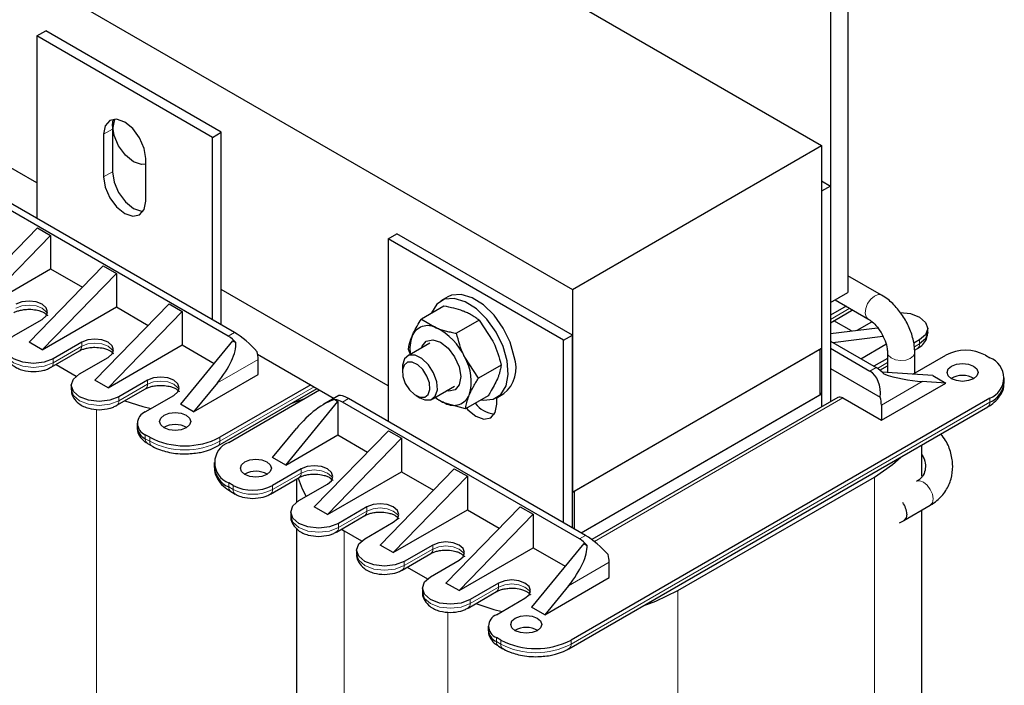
# Model space of a CAD drawing. Header units: millimetres. Extents: x 5 to 418, y 2 to 292.
# Tile 31 of 36: x 344 to 376, y 92 to 114. Entities that reach past the tile are written whole.
import ezdxf

# ---------------------------------------------------------------- set-up
doc = ezdxf.new("R2010")
doc.units = ezdxf.units.MM

msp = doc.modelspace()

# ---------------------------------------------------------------- linework, layer by layer
at = {"color": 7, "linetype": 'Continuous', "lineweight": 25}
for p, q in [((341.3783, 126.1266), (369.6626, 109.7984)), ((333.3456, 121.4894), (361.6299, 105.1612)), ((370.5111, 117.8004), (370.5111, 105.0624)), ((369.9454, 117.4739), (369.9454, 104.7358)), ((344.3765, 113.3251), (344.6593, 113.4884)), ((344.3765, 113.3251), (344.3765, 107.446)), ((350.0333, 110.0594), (344.3765, 113.3251)), ((350.3162, 110.2227), (344.6593, 113.4884)), ((344.3765, 108.5891), (339.0024, 111.6914)), ((346.8089, 110.451), (346.8306, 110.6353)), ((346.5261, 110.1571), (346.5261, 108.7853)), ((346.8089, 110.3204), (346.8089, 108.9486)), ((350.0333, 110.0594), (350.3162, 110.2227)), ((350.3162, 104.0171), (350.3162, 110.2227)), ((350.0333, 104.1804), (350.0333, 110.0594)), ((361.6299, 105.1612), (369.6626, 109.7984)), ((369.6626, 109.7984), (369.6626, 103.2661)), ((347.8837, 108.0016), (347.8837, 109.3733)), ((369.6626, 108.6552), (369.9454, 108.4919)), ((369.9454, 108.4919), (369.6626, 108.3287)), ((369.6626, 108.3287), (369.6626, 101.382)), ((369.9454, 108.4919), (369.9454, 101.5453)), ((350.5424, 103.6579), (342.9057, 108.0665)), ((350.7404, 103.7722), (343.1037, 108.1808)), ((344.3906, 107.144), (342.0006, 104.6864)), ((344.3906, 107.144), (344.8149, 106.899)), ((355.6902, 106.7938), (355.973, 106.9571)), ((361.6299, 103.6915), (355.973, 106.9571)), ((344.8149, 106.899), (342.4248, 104.4415)), ((344.8149, 106.899), (344.8149, 105.8212)), ((355.6902, 106.7938), (355.6902, 100.9148)), ((361.347, 103.5282), (355.6902, 106.7938)), ((342.4248, 104.4415), (344.8149, 105.8212)), ((346.5119, 105.9193), (344.1219, 103.4618)), ((344.5462, 103.2169), (346.9362, 105.6744)), ((344.8149, 105.8212), (345.8406, 105.229)), ((346.5119, 105.9193), (346.9362, 105.6744)), ((346.9362, 105.6744), (346.9362, 104.5966)), ((371.5938, 104.9779), (370.5111, 105.6029)), ((355.6902, 102.0578), (350.3162, 105.1602)), ((361.6299, 105.1612), (361.6299, 98.6289)), ((369.9454, 104.7358), (370.5111, 105.0624)), ((357.6187, 104.9235), (357.3924, 104.7929)), ((370.0992, 104.8246), (371.1538, 104.2157)), ((344.5462, 103.2169), (346.9362, 104.5966)), ((346.2432, 102.2372), (348.6332, 104.6947)), ((346.6675, 101.9922), (349.0575, 104.4498)), ((346.9362, 104.5966), (347.9619, 104.0044)), ((348.6332, 104.6947), (349.0575, 104.4498)), ((349.0575, 104.4498), (349.0575, 103.372)), ((357.4916, 104.6265), (356.7633, 104.2061)), ((370.4531, 104.6202), (369.9454, 104.3272)), ((369.9454, 104.0883), (370.6287, 104.4827)), ((343.6269, 103.6659), (344.5462, 104.1965)), ((356.7633, 104.2061), (357.2401, 103.9269)), ((358.622, 104.1701), (357.8937, 103.7497)), ((358.622, 104.1701), (359.0666, 103.4993)), ((370.6206, 103.823), (370.0533, 104.1505)), ((370.8109, 103.8471), (371.2821, 104.1191)), ((369.9454, 103.7378), (371.461, 103.9292)), ((373.0799, 103.772), (373.0799, 103.9026)), ((344.5462, 103.2169), (344.1219, 103.4618)), ((345.819, 103.4618), (344.8997, 102.9311)), ((350.6839, 103.5109), (349.0009, 101.4616)), ((350.6839, 103.5109), (350.789, 103.4502)), ((357.0326, 103.4305), (356.3168, 103.0173)), ((361.347, 103.5282), (361.6299, 103.6915)), ((361.347, 97.6491), (361.347, 103.5282)), ((361.6299, 97.4859), (361.6299, 103.6915)), ((369.9454, 103.4946), (371.4162, 102.6456)), ((370.0241, 103.4492), (371.634, 103.6525)), ((372.8163, 103.5353), (372.629, 103.4271)), ((344.8334, 102.654), (345.7527, 103.1846)), ((346.6675, 101.9922), (349.0575, 103.372)), ((349.0575, 103.372), (350.0834, 102.7797)), ((356.3452, 103.2189), (356.3987, 103.0646)), ((361.6299, 98.6289), (369.6626, 103.2661)), ((361.6864, 98.6616), (369.606, 103.2334)), ((369.606, 103.2334), (369.606, 101.7637)), ((369.9454, 103.266), (371.2182, 102.5313)), ((370.9214, 102.9312), (371.7332, 103.3999)), ((371.7823, 103.1271), (371.7823, 102.4844)), ((372.657, 103.2044), (372.75, 103.2581)), ((372.6623, 102.4667), (372.6623, 103.1271)), ((345.7482, 102.4413), (346.6675, 102.9719)), ((351.4862, 103.0803), (353.9567, 101.6541)), ((351.5041, 102.4168), (351.5041, 102.9067)), ((358.606, 102.3061), (358.1615, 102.9768)), ((371.7823, 102.9384), (371.3457, 102.6863)), ((372.6032, 102.4325), (373.6648, 103.0454)), ((374.9376, 103.0454), (375.079, 102.9638)), ((344.8201, 102.6475), (344.8317, 102.653)), ((344.9934, 102.7463), (345.6452, 102.37)), ((356.1511, 102.651), (356.1511, 102.5107)), ((359.3343, 102.7265), (358.606, 102.3061)), ((369.9454, 102.6128), (371.5501, 101.6864)), ((371.5391, 102.559), (371.7823, 102.6995)), ((373.2406, 102.3923), (371.6088, 102.4954)), ((346.6675, 101.9922), (346.2432, 102.2372)), ((347.9403, 102.2372), (347.021, 101.7065)), ((349.4252, 101.2167), (351.5041, 102.4168)), ((373.6648, 102.1474), (372.8999, 102.1957)), ((373.2406, 102.3923), (373.6648, 102.1474)), ((375.5477, 102.18), (375.5477, 102.3106)), ((345.4846, 102.0739), (345.4846, 101.9432)), ((346.9548, 101.4293), (347.874, 101.96)), ((350.1902, 102.1482), (349.4252, 101.2167)), ((350.2074, 100.1231), (353.4081, 101.9708)), ((353.2012, 102.0902), (350.2737, 100.4002)), ((350.5566, 100.237), (353.484, 101.9269)), ((357.1167, 101.6316), (357.8325, 102.0448)), ((371.5859, 100.9472), (373.6648, 102.1474)), ((347.8696, 101.2167), (348.7888, 101.7473)), ((352.3951, 99.5022), (354.078, 101.5516)), ((352.5954, 101.5016), (353.0082, 101.6523)), ((354.1066, 101.7406), (353.6227, 101.4613)), ((353.9728, 101.6123), (354.078, 101.5516)), ((354.078, 101.5516), (354.078, 100.4737)), ((361.8561, 97.1266), (354.2194, 101.5352)), ((362.0541, 97.2409), (354.4174, 101.6495)), ((356.5952, 101.7414), (356.7167, 101.6712)), ((358.9162, 101.7393), (358.1879, 101.3189)), ((359.1922, 101.6751), (359.4185, 101.8057)), ((359.1974, 101.4703), (359.1974, 101.6781)), ((375.079, 101.6575), (361.5874, 93.869)), ((361.9128, 97.3225), (369.6626, 101.7963)), ((361.9128, 97.3225), (369.606, 101.7637)), ((370.1814, 101.6815), (362.2572, 97.1069)), ((369.606, 101.829), (369.6626, 101.7963)), ((369.6626, 101.7963), (369.6626, 101.382)), ((370.3414, 101.6657), (371.5859, 100.9472)), ((346.9414, 101.4228), (346.9531, 101.4284)), ((349.4252, 101.2167), (349.0009, 101.4616)), ((358.1879, 101.3189), (357.5343, 101.4961)), ((361.5212, 93.5918), (375.0127, 101.3804)), ((371.5859, 101.4372), (371.5859, 100.9472)), ((347.606, 100.8493), (347.606, 100.7186)), ((351.9708, 99.7471), (352.7357, 100.6786)), ((355.7043, 100.6127), (353.3143, 98.1551)), ((355.7043, 100.6127), (356.1286, 100.3678)), ((348.011, 100.4002), (347.8696, 100.4819)), ((352.3951, 99.5022), (354.078, 100.4737)), ((356.1286, 100.3678), (353.7386, 97.9102)), ((354.078, 100.4737), (355.033, 99.9224)), ((356.1286, 100.3678), (356.1286, 99.2899)), ((347.9359, 100.2047), (348.0773, 100.1231)), ((350.1978, 100.1182), (350.2057, 100.1221)), ((372.8944, 99.1438), (372.8944, 100.1575)), ((352.3951, 99.5022), (351.9708, 99.7471)), ((350.0879, 99.5838), (350.0879, 99.4532)), ((352.89, 99.3797), (351.9708, 98.8491)), ((357.8256, 99.3881), (355.4356, 96.9305)), ((357.8256, 99.3881), (358.2499, 99.1432)), ((351.0798, 99.2164), (351.0663, 99.2083)), ((351.9045, 98.5719), (352.8237, 99.1026)), ((352.7412, 99.0549), (352.7412, 98.3078)), ((353.7386, 97.9102), (356.1286, 99.2899)), ((355.8599, 96.6856), (358.2499, 99.1432)), ((356.1286, 99.2899), (357.1543, 98.6978)), ((358.2499, 99.1432), (358.2499, 98.0653)), ((365.024, 95.4609), (371.3597, 99.1184)), ((350.698, 98.8491), (350.5566, 98.9307)), ((352.8193, 98.3592), (353.7386, 98.8899)), ((350.6229, 98.6536), (350.7643, 98.5719)), ((361.6864, 98.6616), (361.6864, 97.4532)), ((353.7386, 97.9102), (353.3143, 98.1551)), ((355.0113, 98.1551), (354.0921, 97.6245)), ((355.8599, 96.6856), (358.2499, 98.0653)), ((357.5569, 95.7059), (359.947, 98.1635)), ((358.2499, 98.0653), (359.2756, 97.4732)), ((359.947, 98.1635), (360.3712, 97.9185)), ((372.315, 97.7247), (373.1636, 98.2145)), ((372.8944, 82.9342), (372.8944, 98.0592)), ((352.5557, 97.9918), (352.5557, 97.8612)), ((354.0258, 97.3473), (354.9451, 97.878)), ((357.9812, 95.461), (360.3712, 97.9185)), ((360.3712, 97.9185), (360.3712, 96.8407)), ((372.1716, 97.6408), (372.3157, 97.7251)), ((352.7412, 97.4681), (352.7412, 81.2034)), ((354.1869, 97.4403), (354.276, 97.3876)), ((354.9406, 97.1346), (355.8599, 97.6653)), ((354.0125, 97.3408), (354.0241, 97.3463)), ((354.276, 97.3876), (354.8376, 97.0634)), ((354.677, 96.7672), (354.677, 96.6366)), ((355.8599, 96.6856), (355.4356, 96.9305)), ((357.1327, 96.9305), (356.2134, 96.3998)), ((357.9812, 95.461), (360.3712, 96.8407)), ((361.9976, 96.9797), (360.3146, 94.9303)), ((360.3712, 96.8407), (361.3971, 96.2485)), ((361.9976, 96.9797), (362.1027, 96.919)), ((356.1471, 96.1227), (357.0664, 96.6534)), ((356.3071, 96.215), (356.9589, 95.8388)), ((357.062, 95.91), (357.9812, 96.4407)), ((362.8178, 95.8855), (362.8178, 96.3754)), ((356.1338, 96.1162), (356.1454, 96.1217)), ((360.7389, 94.6854), (362.8178, 95.8855)), ((356.7984, 95.5426), (356.7984, 95.412)), ((357.9812, 95.461), (357.5569, 95.7059)), ((359.254, 95.7059), (358.3347, 95.1752)), ((361.5039, 95.6169), (360.7389, 94.6854)), ((358.2685, 94.8981), (359.1877, 95.4287)), ((359.1833, 94.6854), (360.1025, 95.2161)), ((358.2552, 94.8916), (358.2668, 94.8971)), ((360.7389, 94.6854), (360.3146, 94.9303)), ((358.9197, 94.318), (358.9197, 94.1874)), ((359.3247, 93.869), (359.1833, 93.9506)), ((359.2496, 93.6735), (359.391, 93.5918)), ((361.5115, 93.5869), (361.5194, 93.5909))]:
    msp.add_line(p, q, dxfattribs=at)
at = {"color": 7, "linetype": 'Continuous', "lineweight": 18}
for p, q in [((346.5261, 110.1571), (346.8089, 110.3204)), ((346.5261, 108.7853), (346.8089, 108.9486)), ((370.5663, 104.5549), (369.9454, 104.1965)), ((350.7404, 103.7722), (350.5424, 103.6579)), ((345.819, 103.4618), (345.819, 103.3311)), ((372.8163, 103.5353), (372.8163, 103.4046)), ((345.819, 103.3311), (344.8997, 102.8005)), ((372.8163, 103.4046), (372.6499, 103.3086)), ((344.8997, 102.8005), (344.8997, 102.9311)), ((351.5041, 102.9067), (350.1902, 102.1482)), ((371.7823, 102.8077), (371.4573, 102.6201)), ((371.2182, 102.5313), (371.4162, 102.6456)), ((347.9403, 102.2372), (347.9403, 102.1065)), ((372.8999, 102.1957), (371.5859, 101.4372)), ((347.9403, 102.1065), (347.021, 101.5759)), ((353.3143, 102.0249), (350.2737, 100.2696)), ((347.021, 101.5759), (347.021, 101.7065)), ((354.4174, 101.6495), (354.2194, 101.5352)), ((375.079, 101.5269), (361.5874, 93.7383)), ((362.3381, 97.0454), (370.3414, 101.6657)), ((375.079, 101.5269), (375.079, 101.6575)), ((346.2998, 101.2997), (346.2998, 83.669)), ((347.8696, 100.3512), (347.8696, 100.4819)), ((348.011, 100.2696), (347.8696, 100.3512)), ((348.011, 100.2696), (348.011, 100.4002)), ((350.2737, 100.2696), (350.2737, 100.4002)), ((352.89, 99.3797), (352.89, 99.2491)), ((352.89, 99.2491), (351.9708, 98.7184)), ((371.3597, 99.1184), (371.3597, 80.7952)), ((350.5566, 98.8001), (350.5566, 98.9307)), ((350.698, 98.7184), (350.5566, 98.8001)), ((350.698, 98.7184), (350.698, 98.8491)), ((351.9708, 98.7184), (351.9708, 98.8491)), ((355.0113, 98.1551), (355.0113, 98.0245)), ((355.0113, 98.0245), (354.0921, 97.4938)), ((354.0921, 97.4938), (354.0921, 97.6245)), ((354.276, 97.3876), (354.276, 79.0644)), ((362.0541, 97.2409), (361.8561, 97.1266)), ((357.1327, 96.7999), (356.2134, 96.2692)), ((357.1327, 96.9305), (357.1327, 96.7999)), ((356.2134, 96.2692), (356.2134, 96.3998)), ((362.8178, 96.3754), (361.5039, 95.6169)), ((359.254, 95.5753), (358.3347, 95.0446)), ((359.254, 95.7059), (359.254, 95.5753)), ((365.024, 95.4609), (365.024, 77.1377)), ((358.3347, 95.0446), (358.3347, 95.1752)), ((357.6135, 94.7685), (357.6135, 77.1377)), ((359.1833, 93.82), (359.1833, 93.9506)), ((359.3247, 93.7383), (359.1833, 93.82)), ((359.3247, 93.7383), (359.3247, 93.869)), ((361.5874, 93.7383), (361.5874, 93.869))]:
    msp.add_line(p, q, dxfattribs=at)
at = {"color": 7, "linetype": 'Continuous', "lineweight": 25, "flags": 128}
for points in [[(347.8837, 109.3733), (347.832, 109.7032), (347.6849, 110.0424), (347.4647, 110.3395), (347.2049, 110.5491), (346.9451, 110.6394), (346.7249, 110.5966), (346.5777, 110.4272), (346.5261, 110.1571)], [(346.8876, 110.6414), (346.8606, 110.5905), (346.8089, 110.3204)], [(347.8837, 109.1939), (347.7475, 109.185), (347.4877, 109.2753), (347.228, 109.4849), (347.0077, 109.782), (346.8606, 110.1212), (346.8089, 110.451)], [(346.8089, 108.9486), (346.8606, 108.6188), (347.0077, 108.2795), (347.228, 107.9825), (347.4877, 107.7728), (347.7475, 107.6825), (347.805, 107.6806)], [(346.5261, 108.7853), (346.5777, 108.4555), (346.7249, 108.1162), (346.9451, 107.8192), (347.2049, 107.6096), (347.4647, 107.5193), (347.6849, 107.562), (347.832, 107.7314), (347.8837, 108.0016)], [(344.5462, 104.1965), (344.6762, 104.3089), (344.7219, 104.4415), (344.6762, 104.574), (344.5462, 104.6864), (344.3515, 104.7615), (344.1219, 104.7878), (343.8923, 104.7615), (343.6976, 104.6864)], [(359.53, 102.8622), (359.3963, 103.3282), (359.1731, 103.7866), (358.8785, 104.2002), (358.5365, 104.5355), (358.1747, 104.7654), (357.8224, 104.8712), (357.5082, 104.8444), (357.2575, 104.6871), (357.0906, 104.4121), (357.0831, 104.3907)], [(359.7563, 102.9928), (359.6225, 103.4588), (359.3994, 103.9172), (359.1048, 104.3308), (358.7628, 104.6661), (358.401, 104.896), (358.0487, 105.0018), (357.7345, 104.975), (357.6187, 104.9235)], [(370.6287, 104.4827), (370.6287, 104.4827), (370.6548, 104.5038)], [(372.1875, 104.4222), (372.5243, 104.3826), (372.8163, 104.27), (373.0114, 104.1015), (373.0799, 103.9026), (373.0114, 103.7038), (372.8163, 103.5353)], [(373.0799, 103.772), (373.0114, 103.5732), (372.8163, 103.4046)], [(344.8997, 102.9311), (344.6077, 102.8185), (344.2633, 102.7789), (343.9189, 102.8185), (343.6269, 102.9311), (343.4318, 103.0997), (343.3633, 103.2985), (343.4318, 103.4973), (343.6269, 103.6659)], [(346.6675, 102.9719), (346.7975, 103.0843), (346.8432, 103.2169), (346.7975, 103.3494), (346.6675, 103.4618), (346.4728, 103.5369), (346.2432, 103.5632), (346.0136, 103.5369), (345.819, 103.4618)], [(356.7694, 103.2785), (356.7877, 103.3296), (356.9235, 103.4955), (357.1299, 103.5419), (357.3755, 103.462), (357.6228, 103.2678), (357.8343, 102.9889), (357.9778, 102.6677), (358.0313, 102.3532), (357.9867, 102.0933), (357.8509, 101.9275), (357.6445, 101.881), (357.5693, 101.8928)], [(345.7527, 103.1846), (345.7527, 103.1846), (345.757, 103.1873)], [(356.7167, 101.6712), (356.8724, 101.6066), (357.0686, 101.6098), (357.2113, 101.7219), (357.2788, 101.9257), (357.2606, 102.1901), (357.1597, 102.4751), (356.9913, 102.7371), (356.7811, 102.9363), (356.5611, 103.0423), (356.3649, 103.039), (356.2221, 102.927), (356.1547, 102.7232), (356.1511, 102.651)], [(356.2475, 102.136), (356.3797, 101.9302), (356.5447, 101.7738), (356.7175, 101.6906), (356.8716, 101.6931), (356.9836, 101.7811), (357.0366, 101.9412), (357.0223, 102.1488), (356.9431, 102.3726), (356.8108, 102.5783), (356.6458, 102.7347), (356.4731, 102.818), (356.3189, 102.8154), (356.2069, 102.7274), (356.1539, 102.5674), (356.1682, 102.3597), (356.2475, 102.136)], [(358.6893, 101.6083), (358.7622, 101.5968), (359.0765, 101.6236), (359.3271, 101.7809), (359.494, 102.0559), (359.5635, 102.4263), (359.53, 102.8622)], [(374.5558, 102.2861), (374.3936, 102.2236), (374.2022, 102.2016), (374.0109, 102.2236), (373.8487, 102.2861), (373.7403, 102.3798), (373.7022, 102.4902), (373.7403, 102.6007), (373.8487, 102.6944), (374.0109, 102.7569), (374.2022, 102.7789), (374.3936, 102.7569), (374.5558, 102.6944), (374.6642, 102.6007), (374.7022, 102.4902), (374.6642, 102.3798), (374.5558, 102.2861)], [(347.021, 101.7065), (346.7291, 101.5939), (346.3846, 101.5543), (346.0402, 101.5939), (345.7482, 101.7065), (345.5532, 101.8751), (345.4846, 102.0739), (345.5532, 102.2727), (345.7482, 102.4413)], [(348.7888, 101.7473), (348.9189, 101.8597), (348.9645, 101.9922), (348.9189, 102.1248), (348.7888, 102.2372), (348.5942, 102.3122), (348.3645, 102.3386), (348.1349, 102.3122), (347.9403, 102.2372)], [(347.874, 101.96), (347.874, 101.96), (347.8783, 101.9627)], [(347.2055, 101.5741), (347.7905, 101.3896), (348.0547, 101.3235)], [(358.216, 101.3351), (358.2588, 101.2879), (358.5186, 101.0783), (358.7784, 100.988), (358.9986, 101.0308), (359.1457, 101.2001), (359.1974, 101.4703)], [(349.1848, 100.7023), (349.0226, 100.6397), (348.8312, 100.6178), (348.6399, 100.6397), (348.4777, 100.7023), (348.3693, 100.796), (348.3312, 100.9064), (348.3693, 101.0169), (348.4777, 101.1105), (348.6399, 101.1731), (348.8312, 101.1951), (349.0226, 101.1731), (349.1848, 101.1105), (349.2932, 101.0169), (349.3312, 100.9064), (349.2932, 100.796), (349.1848, 100.7023)], [(351.0798, 99.6083), (351.242, 99.6709), (351.4334, 99.6929), (351.6247, 99.6709), (351.7869, 99.6083), (351.8953, 99.5147), (351.9334, 99.4042), (351.8953, 99.2938), (351.7869, 99.2001), (351.6247, 99.1376), (351.4334, 99.1156), (351.242, 99.1376), (351.0798, 99.2001), (350.9714, 99.2938), (350.9334, 99.4042), (350.9714, 99.5147), (351.0798, 99.6083)], [(371.3597, 99.1184), (371.9468, 99.5223), (372.2094, 99.762)], [(353.7386, 98.8899), (353.8686, 99.0023), (353.9143, 99.1348), (353.8686, 99.2674), (353.7386, 99.3797), (353.5439, 99.4548), (353.3143, 99.4812), (353.0847, 99.4548), (352.89, 99.3797)], [(352.7968, 99.087), (352.9197, 98.7437), (353.0551, 98.4953)], [(352.8237, 99.1026), (352.8238, 99.1026), (352.8281, 99.1052)], [(354.0921, 97.6245), (353.8001, 97.5118), (353.4557, 97.4723), (353.1113, 97.5118), (352.8193, 97.6245), (352.6242, 97.793), (352.5557, 97.9918), (352.6242, 98.1907), (352.8193, 98.3592)], [(355.8599, 97.6653), (355.9899, 97.7776), (356.0356, 97.9102), (355.9899, 98.0428), (355.8599, 98.1551), (355.6652, 98.2302), (355.4356, 98.2566), (355.206, 98.2302), (355.0113, 98.1551)], [(354.9451, 97.878), (354.9451, 97.878), (354.9494, 97.8806)], [(372.4062, 97.9261), (372.3825, 97.8023), (372.315, 97.7247), (372.315, 97.7247)], [(372.4062, 97.9261), (372.3825, 97.8023), (372.3156, 97.725)], [(356.2134, 96.3998), (355.9214, 96.2872), (355.577, 96.2477), (355.2326, 96.2872), (354.9406, 96.3998), (354.7455, 96.5684), (354.677, 96.7672), (354.7455, 96.9661), (354.9406, 97.1346)], [(357.9812, 96.4407), (358.1113, 96.553), (358.1569, 96.6856), (358.1113, 96.8181), (357.9812, 96.9305), (357.7865, 97.0056), (357.5569, 97.032), (357.3273, 97.0056), (357.1327, 96.9305)], [(357.0664, 96.6534), (357.0664, 96.6534), (357.0707, 96.656)], [(358.3347, 95.1752), (358.0428, 95.0626), (357.6984, 95.0231), (357.3539, 95.0626), (357.062, 95.1752), (356.8669, 95.3438), (356.7984, 95.5426), (356.8669, 95.7414), (357.062, 95.91)], [(360.1025, 95.2161), (360.2326, 95.3284), (360.2783, 95.461), (360.2326, 95.5935), (360.1025, 95.7059), (359.9079, 95.781), (359.6783, 95.8073), (359.4486, 95.781), (359.254, 95.7059)], [(359.1877, 95.4287), (359.1877, 95.4287), (359.192, 95.4314)], [(363.9091, 94.9704), (364.3243, 95.1219), (365.024, 95.4609)], [(358.5192, 95.0428), (359.1042, 94.8583), (359.3684, 94.7922)], [(360.4985, 94.1711), (360.3363, 94.1085), (360.1449, 94.0865), (359.9536, 94.1085), (359.7914, 94.1711), (359.683, 94.2647), (359.6449, 94.3752), (359.683, 94.4856), (359.7914, 94.5793), (359.9536, 94.6418), (360.1449, 94.6638), (360.3363, 94.6418), (360.4985, 94.5793), (360.6069, 94.4856), (360.6449, 94.3752), (360.6069, 94.2647), (360.4985, 94.1711)]]:
    msp.add_lwpolyline(points, dxfattribs=at)
at = {"color": 7, "linetype": 'Continuous', "lineweight": 18, "flags": 128}
for points in [[(371.1525, 104.2165), (371.0918, 104.2822), (371.063, 104.4017), (371.0814, 104.5509), (371.1444, 104.7071), (371.2423, 104.8465), (371.3602, 104.9479), (371.4802, 104.9959), (371.584, 104.983), (371.5939, 104.9778)], [(344.7111, 104.3761), (344.6762, 104.4434), (344.5462, 104.5557), (344.3515, 104.6308), (344.1219, 104.6572), (343.8923, 104.6308), (343.6976, 104.5557)], [(346.8325, 103.1515), (346.7975, 103.2188), (346.6675, 103.3311), (346.4728, 103.4062), (346.2432, 103.4326), (346.0136, 103.4062), (345.819, 103.3311)], [(344.8997, 102.8005), (344.6077, 102.6878), (344.2633, 102.6483), (343.9189, 102.6878), (343.6269, 102.8005), (343.4318, 102.969), (343.3633, 103.1678)], [(371.7823, 103.1256), (371.8089, 103.0402), (371.8979, 102.9555), (372.0364, 102.8969), (372.2031, 102.8734), (372.3728, 102.8884), (372.5196, 102.9398), (372.6211, 103.0198), (372.6619, 103.116), (372.6623, 103.1273)], [(348.9538, 101.9269), (348.9189, 101.9941), (348.7888, 102.1065), (348.5942, 102.1816), (348.3645, 102.208), (348.1349, 102.1816), (347.9403, 102.1065)], [(347.021, 101.5759), (346.7291, 101.4632), (346.3846, 101.4237), (346.0402, 101.4632), (345.7482, 101.5759), (345.5532, 101.7444), (345.4846, 101.9432)], [(353.9035, 99.0695), (353.8686, 99.1367), (353.7386, 99.2491), (353.5439, 99.3242), (353.3143, 99.3505), (353.0847, 99.3242), (352.89, 99.2491)], [(372.7447, 98.9867), (372.8245, 98.9963), (372.9436, 98.9549), (373.0626, 98.8588), (373.1636, 98.7226), (373.231, 98.5671), (373.2547, 98.416)], [(373.2547, 98.416), (373.231, 98.2922), (373.1636, 98.2145), (373.1636, 98.2145)], [(356.0248, 97.8449), (355.9899, 97.9121), (355.8599, 98.0245), (355.6652, 98.0996), (355.4356, 98.1259), (355.206, 98.0996), (355.0113, 98.0245)], [(354.0921, 97.4938), (353.8001, 97.3812), (353.4557, 97.3416), (353.1113, 97.3812), (352.8193, 97.4938), (352.6242, 97.6624), (352.5557, 97.8612)], [(358.1462, 96.6203), (358.1113, 96.6875), (357.9812, 96.7999), (357.7865, 96.8749), (357.5569, 96.9013), (357.3273, 96.8749), (357.1327, 96.7999)], [(356.2134, 96.2692), (355.9214, 96.1566), (355.577, 96.117), (355.2326, 96.1566), (354.9406, 96.2692), (354.7455, 96.4378), (354.677, 96.6366)], [(360.2675, 95.3957), (360.2326, 95.4629), (360.1025, 95.5753), (359.9079, 95.6503), (359.6783, 95.6767), (359.4486, 95.6503), (359.254, 95.5753)], [(358.3347, 95.0446), (358.0428, 94.932), (357.6984, 94.8924), (357.3539, 94.932), (357.062, 95.0446), (356.8669, 95.2131), (356.7984, 95.412)]]:
    msp.add_lwpolyline(points, dxfattribs=at)
at = {"color": 7, "linetype": 'Continuous', "lineweight": 25}
for centre, radius, start, end in [((356.9724, 103.4457), 0.5506, 60.90857, 156.92935), ((356.386, 102.1767), 1.9475, 24.2595, 63.98574), ((350.0268, 102.7954), 1.0048, 40.66492, 59.12634), ((357.5647, 103.2656), 1.168, 160.18491, 189.50589), ((350.5485, 102.8968), 0.9556, 0.59619, 15.73941), ((374.3012, 101.8172), 1.3833, 62.60967, 117.39033), ((356.8181, 102.1977), 1.553, 343.68811, 30.11388), ((358.7547, 102.6362), 1.0632, 308.63525, 19.59835), ((374.8312, 102.3106), 0.6986, 290.78342, 69.21658), ((370.9006, 101.7831), 1.0048, 40.66492, 59.12634), ((374.2022, 101.6699), 0.7243, 59.54613, 120.45387), ((374.7469, 102.2598), 0.8047, 294.37466, 354.3052), ((353.9454, 101.0914), 0.5216, 58.31429, 86.99155), ((358.0635, 102.7541), 1.3648, 231.43493, 247.18623), ((357.802, 101.9772), 0.5506, 240.90857, 336.92935), ((370.2477, 101.5348), 0.161, 54.38242, 114.30712), ((370.6303, 101.4272), 0.9556, 0.59619, 15.73941), ((348.009, 100.8493), 0.393, 110.78342, 249.21658), ((359.199, 102.0166), 0.871, 216.50677, 264.71141), ((348.0564, 100.7635), 0.4526, 185.6948, 245.62534), ((348.8312, 100.0861), 0.7243, 59.54613, 120.45387), ((349.1424, 102.5838), 2.4592, 242.60967, 297.39033), ((350.8045, 99.5838), 0.6986, 110.78342, 249.21658), ((350.8485, 99.5027), 0.7609, 182.29377, 247.43531), ((351.4328, 98.5597), 0.7456, 60.45053, 118.25641), ((351.3344, 100.0773), 1.3833, 242.60967, 297.39033), ((371.7296, 97.8932), 0.6774, 2.78542, 36.35205), ((361.3405, 96.2642), 1.0048, 40.66492, 59.12634), ((361.8622, 96.3655), 0.9556, 0.59619, 15.73941), ((359.3227, 94.318), 0.393, 110.78342, 249.21658), ((360.1449, 93.5548), 0.7243, 59.54613, 120.45387), ((359.3701, 94.2323), 0.4526, 185.6948, 245.62534), ((360.4561, 96.0525), 2.4592, 242.60967, 297.39033)]:
    msp.add_arc(centre, radius, start, end, dxfattribs=at)
at = {"color": 7, "linetype": 'Continuous', "lineweight": 18}
for centre, radius, start, end in [((345.6567, 103.3157), 0.163, 307.98996, 5.41773), ((372.6595, 103.3873), 0.1578, 305.01333, 6.29885), ((344.7436, 102.783), 0.1571, 304.11927, 6.38009), ((347.778, 102.0911), 0.163, 307.98996, 5.41773), ((346.865, 101.5584), 0.1571, 304.11927, 6.38009), ((374.9222, 101.5096), 0.1578, 305.01333, 6.29885), ((348.0264, 100.3339), 0.1578, 173.70115, 234.98667), ((348.1672, 100.2522), 0.1571, 173.6311, 235.75675), ((349.1424, 102.4531), 2.4592, 242.60967, 297.39033), ((350.1177, 100.2521), 0.157, 304.11038, 6.3809), ((352.7277, 99.2337), 0.163, 307.98996, 5.41773), ((350.7134, 98.7828), 0.1578, 173.70115, 234.98667), ((350.8542, 98.701), 0.1572, 173.63423, 235.72222), ((351.3344, 99.9467), 1.3833, 242.60967, 297.39033), ((351.8147, 98.701), 0.1571, 304.11927, 6.38009), ((354.8491, 98.0091), 0.163, 307.98996, 5.41773), ((353.936, 97.4764), 0.1571, 304.11927, 6.38009), ((356.9704, 96.7845), 0.163, 307.98996, 5.41773), ((356.0573, 96.2517), 0.1571, 304.11927, 6.38009), ((359.0917, 95.5599), 0.163, 307.98996, 5.41773), ((358.1787, 95.0271), 0.1571, 304.11927, 6.38009), ((359.3401, 93.8027), 0.1578, 173.70115, 234.98667), ((359.4809, 93.7209), 0.1571, 173.6311, 235.75675), ((360.4561, 95.9219), 2.4592, 242.60967, 297.39033), ((361.4314, 93.7209), 0.157, 304.11038, 6.3809)]:
    msp.add_arc(centre, radius, start, end, dxfattribs=at)
at = {"color": 7, "linetype": 'Continuous', "lineweight": 25}
for centre, major_axis, ratio, start_param, end_param in [((351.045, 103.2948), (0.6282, -0.5581), 0.2415771, 1.0629477, 2.276173), ((349.6245, 102.4747), (1.0613, 1.2125), 0.398878, 4.791202, 5.9109715), ((370.9136, 101.7022), (0.1526, 0.8845), 0.7055487, 4.8158868, 6.029112), ((372.3342, 102.5222), (1.1654, -0.2249), 0.2105821, 4.1396186, 5.2593881), ((353.3014, 100.3521), (1.0613, 1.2125), 0.398878, 0.5298398, 1.6496093), ((354.722, 101.1721), (0.6282, -0.5581), 0.2415771, 2.276173, 3.0614899), ((362.3587, 96.7635), (0.6282, -0.5581), 0.2415771, 1.0629477, 2.276173), ((360.9382, 95.9435), (1.0613, 1.2125), 0.398878, 4.791202, 5.9109715)]:
    msp.add_ellipse(centre, major_axis=major_axis, ratio=ratio, start_param=start_param, end_param=end_param, dxfattribs=at)
for points, knots in [([(372.6623, 103.1271), (372.6592, 103.2023), (372.6503, 103.4124), (372.5588, 103.7715), (372.3718, 104.1816), (372.1116, 104.5527), (371.8429, 104.819), (371.6606, 104.9352), (371.5938, 104.9779)], [0, 0, 0, 0, 0.1082011, 0.3021055, 0.4955563, 0.6894854, 0.8861192, 1, 1, 1, 1]), ([(343.6367, 104.4098), (343.6439, 104.4147), (343.6739, 104.4351), (343.7588, 104.4679), (343.8856, 104.5025), (344.0113, 104.5192), (344.1732, 104.5245), (344.3125, 104.5113), (344.4542, 104.4776), (344.5543, 104.4418), (344.6416, 104.3943), (344.6975, 104.3484), (344.7215, 104.3137), (344.7215, 104.3113), (344.7215, 104.3101)], [0, 0, 0, 0, 0.0274711, 0.1143157, 0.1975435, 0.3010202, 0.3522885, 0.4993674, 0.5569343, 0.6461873, 0.7324234, 0.8185403, 0.9065835, 1, 1, 1, 1]), ([(358.1452, 104.4494), (358.1317, 104.4547), (357.9396, 104.5311), (357.7075, 104.5805), (357.4916, 104.6265)], [0, 0, 0, 0, 0.0701742, 1, 1, 1, 1]), ([(358.622, 104.1701), (358.589, 104.1958), (358.5229, 104.2473), (358.4105, 104.32), (358.2866, 104.3887), (358.1924, 104.4291), (358.1452, 104.4494)], [0, 0, 0, 0, 0.2472686, 0.4953626, 0.746874, 1, 1, 1, 1]), ([(356.4659, 103.6615), (356.4818, 103.6976), (356.5564, 103.8668), (356.6722, 104.0567), (356.7633, 104.2061)], [0, 0, 0, 0, 0.213336, 1, 1, 1, 1]), ([(371.1538, 104.2157), (371.1839, 104.1967), (371.266, 104.1447), (371.4203, 103.9986), (371.5868, 103.771), (371.7154, 103.5049), (371.7756, 103.2758), (371.7805, 103.1667), (371.7823, 103.1271)], [0, 0, 0, 0, 0.1042429, 0.2847175, 0.4795277, 0.6827583, 0.8847048, 1, 1, 1, 1]), ([(357.2401, 103.9269), (357.2536, 103.9215), (357.3114, 103.8986), (357.4194, 103.8615), (357.5695, 103.8188), (357.7278, 103.7813), (357.8384, 103.7603), (357.8937, 103.7497)], [0, 0, 0, 0, 0.070002, 0.2997719, 0.5308037, 0.7650117, 1, 1, 1, 1]), ([(358.1615, 102.9768), (358.1531, 102.994), (358.0341, 103.2385), (357.9614, 103.5034), (357.8937, 103.7497)], [0, 0, 0, 0, 0.0701742, 1, 1, 1, 1]), ([(372.7461, 103.2619), (372.7681, 103.273), (372.8512, 103.3148), (372.9635, 103.4285), (373.0661, 103.5932), (373.0702, 103.7178), (373.072, 103.7719)], [0, 0, 0, 0, 0.1109048, 0.4186268, 0.7474806, 1, 1, 1, 1]), ([(356.3452, 103.2189), (356.3467, 103.2311), (356.3496, 103.2555), (356.3575, 103.3076), (356.371, 103.3766), (356.3943, 103.4658), (356.4248, 103.5602), (356.4522, 103.6277), (356.4659, 103.6615)], [0, 0, 0, 0, 0.0934904, 0.1870166, 0.3885607, 0.5906655, 0.7948828, 1, 1, 1, 1]), ([(359.0666, 103.4993), (359.0749, 103.4822), (359.1939, 103.2377), (359.2667, 102.9728), (359.3343, 102.7265)], [0, 0, 0, 0, 0.0701742, 1, 1, 1, 1]), ([(343.3712, 103.168), (343.3688, 103.1512), (343.3554, 103.0572), (343.432, 102.8839), (343.5768, 102.7213), (343.7516, 102.6173), (343.9686, 102.5346), (344.1476, 102.5215), (344.2633, 102.513)], [0, 0, 0, 0, 0.04299165, 0.24179582, 0.45127211, 0.59949249, 0.74125493, 1, 1, 1, 1]), ([(345.758, 103.1852), (345.7652, 103.1901), (345.7952, 103.2105), (345.8801, 103.2433), (346.0069, 103.2779), (346.1327, 103.2946), (346.2945, 103.2999), (346.4338, 103.2866), (346.5755, 103.253), (346.6756, 103.2172), (346.7629, 103.1696), (346.8188, 103.1238), (346.8429, 103.0891), (346.8429, 103.0867), (346.8429, 103.0855)], [0, 0, 0, 0, 0.0274711, 0.1143157, 0.1975435, 0.3010202, 0.3522885, 0.4993674, 0.5569343, 0.6461873, 0.7324234, 0.8185403, 0.9065835, 1, 1, 1, 1]), ([(344.2633, 102.513), (344.3778, 102.5217), (344.5364, 102.5337), (344.7228, 102.5949), (344.7935, 102.6365), (344.8295, 102.6578)], [0, 0, 0, 0, 0.55965224, 0.77529988, 1, 1, 1, 1]), ([(359.3343, 102.7265), (359.3311, 102.7009), (359.3246, 102.6495), (359.3081, 102.5674), (359.2856, 102.4807), (359.2603, 102.403), (359.2356, 102.337), (359.221, 102.3016), (359.2137, 102.284)], [0, 0, 0, 0, 0.1955317, 0.3914426, 0.5888453, 0.7869285, 0.8933967, 1, 1, 1, 1]), ([(358.3086, 101.7615), (358.3163, 101.7794), (358.3318, 101.8152), (358.3651, 101.8859), (358.41, 101.9743), (358.4697, 102.0821), (358.5349, 102.1928), (358.5823, 102.2683), (358.606, 102.3061)], [0, 0, 0, 0, 0.1064674, 0.2130713, 0.4082844, 0.604203, 0.8018825, 1, 1, 1, 1]), ([(359.2137, 102.284), (359.1444, 102.1414), (359.0591, 101.9659), (358.9388, 101.7751), (358.9162, 101.7393)], [0, 0, 0, 0, 0.8126371, 1, 1, 1, 1]), ([(345.4925, 101.9433), (345.4901, 101.9266), (345.4767, 101.8326), (345.5533, 101.6593), (345.6981, 101.4967), (345.8729, 101.3927), (346.0899, 101.31), (346.269, 101.2969), (346.3846, 101.2884)], [0, 0, 0, 0, 0.04299165, 0.24179582, 0.45127211, 0.59949249, 0.74125493, 1, 1, 1, 1]), ([(347.8793, 101.9606), (347.8865, 101.9655), (347.9165, 101.9858), (348.0015, 102.0187), (348.1282, 102.0533), (348.254, 102.07), (348.4158, 102.0753), (348.5551, 102.062), (348.6968, 102.0284), (348.7969, 101.9926), (348.8842, 101.945), (348.9401, 101.8992), (348.9642, 101.8645), (348.9642, 101.8621), (348.9642, 101.8609)], [0, 0, 0, 0, 0.0274711, 0.1143157, 0.1975435, 0.3010202, 0.3522885, 0.4993674, 0.5569343, 0.6461873, 0.7324234, 0.8185403, 0.9065835, 1, 1, 1, 1]), ([(375.0094, 101.383), (375.0286, 101.3927), (375.1305, 101.4442), (375.2816, 101.572), (375.4438, 101.7729), (375.5386, 101.9771), (375.5352, 102.11), (375.5341, 102.1558)], [0, 0, 0, 0, 0.0594127, 0.3159401, 0.5809315, 0.8556338, 1, 1, 1, 1]), ([(357.5343, 101.4961), (357.521, 101.5016), (357.4641, 101.5249), (357.3696, 101.5699), (357.2698, 101.6248), (357.2149, 101.6619), (357.1938, 101.6761)], [0, 0, 0, 0, 0.1037984, 0.4444993, 0.7870713, 1, 1, 1, 1]), ([(358.1879, 101.3189), (358.1909, 101.3434), (358.2066, 101.4738), (358.2629, 101.6325), (358.3086, 101.7615)], [0, 0, 0, 0, 0.1873629, 1, 1, 1, 1]), ([(346.3846, 101.2884), (346.4991, 101.2971), (346.6577, 101.3091), (346.8441, 101.3703), (346.9148, 101.4119), (346.9508, 101.4331)], [0, 0, 0, 0, 0.5596522, 0.7752999, 1, 1, 1, 1]), ([(347.6134, 100.7146), (347.6112, 100.6992), (347.5982, 100.6065), (347.676, 100.4359), (347.8009, 100.2857), (347.9074, 100.2259), (347.9393, 100.208)], [0, 0, 0, 0, 0.0733796, 0.4433439, 0.8331685, 1, 1, 1, 1]), ([(373.1636, 98.2145), (373.2368, 98.2618), (373.4313, 98.3874), (373.676, 98.6681), (373.8499, 99.0506), (373.9049, 99.4677), (373.8399, 99.8911), (373.7049, 100.2486), (373.5573, 100.4404), (373.5041, 100.5094)], [0, 0, 0, 0, 0.0996701, 0.2646819, 0.426398, 0.5857478, 0.745524, 0.9084, 1, 1, 1, 1]), ([(348.0804, 100.1255), (348.0898, 100.1187), (348.1687, 100.0613), (348.3409, 99.9973), (348.5869, 99.9216), (348.8508, 99.8739), (349.0423, 99.8673), (349.1424, 99.8638)], [0, 0, 0, 0, 0.0353305, 0.297708, 0.5054157, 0.7417334, 1, 1, 1, 1]), ([(349.1424, 99.8638), (349.2982, 99.8716), (349.514, 99.8823), (349.8075, 99.9521), (350.0155, 100.0199), (350.1472, 100.0938), (350.2041, 100.1258)], [0, 0, 0, 0, 0.4011162, 0.5552277, 0.8078047, 1, 1, 1, 1]), ([(372.8944, 99.833), (372.9193, 99.7886), (372.9953, 99.6531), (373.0161, 99.4386), (372.9727, 99.222), (372.8687, 99.0725), (372.7588, 98.9999), (372.7236, 98.9767)], [0, 0, 0, 0, 0.11555606, 0.35250668, 0.59867597, 0.87141291, 1, 1, 1, 1]), ([(350.1015, 99.4774), (350.0976, 99.4293), (350.0856, 99.2844), (350.1856, 99.0535), (350.3646, 98.8219), (350.5408, 98.7101), (350.626, 98.656)], [0, 0, 0, 0, 0.1446654, 0.4352371, 0.7269028, 1, 1, 1, 1]), ([(352.8291, 99.1032), (352.8363, 99.108), (352.8663, 99.1284), (352.9512, 99.1613), (353.078, 99.1959), (353.2037, 99.2126), (353.3656, 99.2179), (353.5048, 99.2046), (353.6466, 99.171), (353.7467, 99.1352), (353.8339, 99.0876), (353.8899, 99.0417), (353.9139, 99.007), (353.9139, 99.0047), (353.9139, 99.0034)], [0, 0, 0, 0, 0.0274711, 0.1143157, 0.1975435, 0.3010202, 0.3522885, 0.4993674, 0.5569343, 0.6461873, 0.7324234, 0.8185403, 0.9065835, 1, 1, 1, 1]), ([(350.7677, 98.5752), (350.7875, 98.5625), (350.8554, 98.5189), (351.0414, 98.4544), (351.2194, 98.4402), (351.3344, 98.431)], [0, 0, 0, 0, 0.1275852, 0.4363825, 1, 1, 1, 1]), ([(351.3344, 98.431), (351.4489, 98.4397), (351.6074, 98.4517), (351.7938, 98.5129), (351.8645, 98.5545), (351.9006, 98.5757)], [0, 0, 0, 0, 0.5596522, 0.7752999, 1, 1, 1, 1]), ([(352.5636, 97.8613), (352.5612, 97.8446), (352.5478, 97.7505), (352.6244, 97.5772), (352.7691, 97.4146), (352.944, 97.3107), (353.161, 97.2279), (353.34, 97.2148), (353.4557, 97.2064)], [0, 0, 0, 0, 0.0429916, 0.2417958, 0.4512721, 0.5994925, 0.7412549, 1, 1, 1, 1]), ([(354.9504, 97.8785), (354.9576, 97.8834), (354.9876, 97.9038), (355.0725, 97.9367), (355.1993, 97.9713), (355.325, 97.988), (355.4869, 97.9933), (355.6262, 97.98), (355.7679, 97.9464), (355.868, 97.9106), (355.9553, 97.863), (356.0112, 97.8171), (356.0352, 97.7824), (356.0353, 97.78), (356.0353, 97.7788)], [0, 0, 0, 0, 0.0274711, 0.1143157, 0.1975435, 0.3010202, 0.3522885, 0.4993674, 0.5569343, 0.6461873, 0.7324234, 0.8185403, 0.9065835, 1, 1, 1, 1]), ([(353.4557, 97.2064), (353.5702, 97.215), (353.7287, 97.2271), (353.9152, 97.2883), (353.9858, 97.3299), (354.0219, 97.3511)], [0, 0, 0, 0, 0.5596522, 0.7752999, 1, 1, 1, 1]), ([(357.0717, 96.6539), (357.0789, 96.6588), (357.1089, 96.6792), (357.1938, 96.7121), (357.3206, 96.7467), (357.4464, 96.7633), (357.6082, 96.7687), (357.7475, 96.7554), (357.8892, 96.7217), (357.9893, 96.686), (358.0766, 96.6384), (358.1325, 96.5925), (358.1566, 96.5578), (358.1566, 96.5554), (358.1566, 96.5542)], [0, 0, 0, 0, 0.0274711, 0.1143157, 0.1975435, 0.3010202, 0.3522885, 0.4993674, 0.5569343, 0.6461873, 0.7324234, 0.8185403, 0.9065835, 1, 1, 1, 1]), ([(354.6849, 96.6367), (354.6825, 96.62), (354.6691, 96.5259), (354.7457, 96.3526), (354.8905, 96.19), (355.0653, 96.0861), (355.2823, 96.0033), (355.4614, 95.9902), (355.577, 95.9818)], [0, 0, 0, 0, 0.0429916, 0.2417958, 0.4512721, 0.5994925, 0.7412549, 1, 1, 1, 1]), ([(355.577, 95.9818), (355.6915, 95.9904), (355.8501, 96.0025), (356.0365, 96.0637), (356.1072, 96.1053), (356.1432, 96.1265)], [0, 0, 0, 0, 0.5596522, 0.7752999, 1, 1, 1, 1]), ([(359.193, 95.4293), (359.2002, 95.4342), (359.2302, 95.4546), (359.3152, 95.4875), (359.4419, 95.522), (359.5677, 95.5387), (359.7295, 95.544), (359.8688, 95.5308), (360.0105, 95.4971), (360.1106, 95.4613), (360.1979, 95.4138), (360.2538, 95.3679), (360.2779, 95.3332), (360.2779, 95.3308), (360.2779, 95.3296)], [0, 0, 0, 0, 0.0274711, 0.1143157, 0.1975435, 0.3010202, 0.3522885, 0.4993674, 0.5569343, 0.6461873, 0.7324234, 0.8185403, 0.9065835, 1, 1, 1, 1]), ([(356.8062, 95.4121), (356.8038, 95.3954), (356.7904, 95.3013), (356.867, 95.128), (357.0118, 94.9654), (357.1866, 94.8615), (357.4036, 94.7787), (357.5827, 94.7656), (357.6984, 94.7571)], [0, 0, 0, 0, 0.0429916, 0.2417958, 0.4512721, 0.5994925, 0.7412549, 1, 1, 1, 1]), ([(357.6984, 94.7571), (357.8128, 94.7658), (357.9714, 94.7778), (358.1578, 94.839), (358.2285, 94.8806), (358.2646, 94.9019)], [0, 0, 0, 0, 0.55965224, 0.77529988, 1, 1, 1, 1]), ([(358.9271, 94.1833), (358.9249, 94.168), (358.9119, 94.0753), (358.9897, 93.9046), (359.1146, 93.7544), (359.2211, 93.6946), (359.253, 93.6767)], [0, 0, 0, 0, 0.0733796, 0.4433439, 0.8331685, 1, 1, 1, 1]), ([(359.3941, 93.5943), (359.4035, 93.5875), (359.4824, 93.53), (359.6546, 93.466), (359.9006, 93.3903), (360.1645, 93.3426), (360.356, 93.336), (360.4561, 93.3325)], [0, 0, 0, 0, 0.0353305, 0.297708, 0.5054157, 0.7417334, 1, 1, 1, 1]), ([(360.4561, 93.3325), (360.6119, 93.3403), (360.8277, 93.3511), (361.1212, 93.4209), (361.3292, 93.4886), (361.4609, 93.5625), (361.5178, 93.5945)], [0, 0, 0, 0, 0.4011162, 0.5552277, 0.8078047, 1, 1, 1, 1])]:
    msp.add_open_spline(points, degree=3, knots=knots, dxfattribs=at)

doc.saveas('drawing.dxf')
